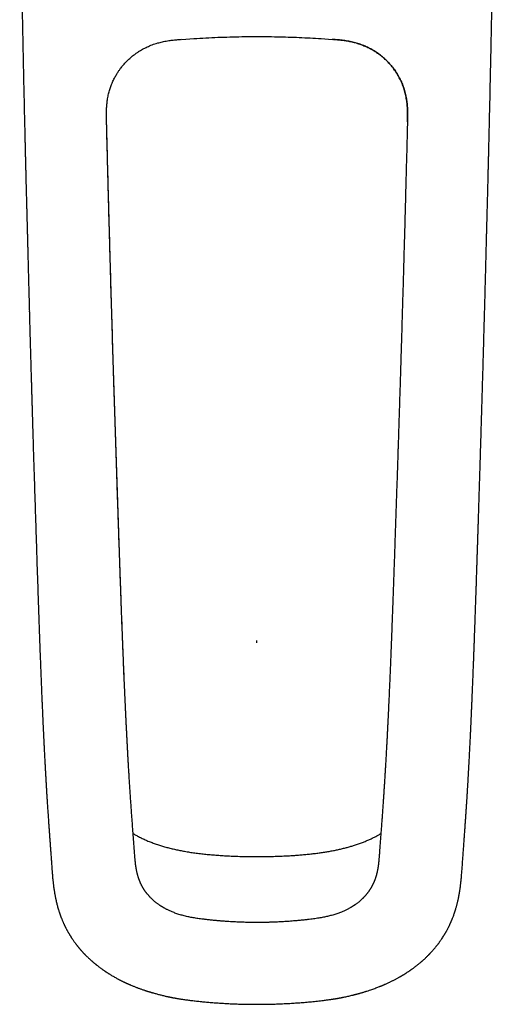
# Model space of a CAD drawing. Header units: millimetres. Extents: x 8 to 785, y 12 to 916.
# Tile 9 of 46: x 464 to 511, y 297 to 395. Entities that reach past the tile are written whole.
import ezdxf

# ---------------------------------------------------------------- set-up
doc = ezdxf.new("R2010")
doc.units = ezdxf.units.MM

msp = doc.modelspace()

# ---------------------------------------------------------------- linework, layer by layer
at = {"color": 7, "linetype": 'Continuous', "lineweight": 30}
for p, q in [((480.307, 392.794), (481.496, 392.875)), ((494.112, 392.869), (495.202, 392.794)), ((510.268, 365.906), (510.268, 365.906)), ((487.754, 333.117), (487.754, 333.343)), ((467.468, 310.841), (467.468, 310.84)), ((493.077, 305.787), (493.075, 305.787)), ((481.192, 297.76), (481.192, 297.76)), ((494.318, 297.76), (494.317, 297.76))]:
    msp.add_line(p, q, dxfattribs=at)
for points, knots in [([(464.286, 409.79), (464.287, 409.694), (464.293, 409.296), (464.304, 408.591), (464.318, 407.671), (464.332, 406.738), (464.349, 405.732), (464.366, 404.651), (464.386, 403.494), (464.406, 402.319), (464.427, 401.127), (464.449, 399.918), (464.471, 398.692), (464.494, 397.449), (464.519, 396.189), (464.543, 394.912), (464.569, 393.617), (464.596, 392.306), (464.623, 391.003), (464.65, 389.709), (464.678, 388.425), (464.707, 387.126), (464.736, 385.812), (464.757, 384.931), (464.767, 384.488)], [0, 0, 0, 0, 0.011292, 0.047184, 0.083554, 0.120402, 0.157728, 0.202787, 0.248524, 0.29494, 0.342033, 0.389804, 0.438254, 0.487383, 0.537191, 0.587678, 0.638845, 0.690692, 0.743218, 0.793366, 0.844118, 0.895474, 0.947435, 1, 1, 1, 1]), ([(510.742, 384.488), (510.751, 384.89), (510.77, 385.69), (510.797, 386.884), (510.823, 388.066), (510.848, 389.235), (510.873, 390.384), (510.897, 391.515), (510.92, 392.626), (510.942, 393.726), (510.965, 394.881), (510.988, 396.09), (511.012, 397.352), (511.036, 398.596), (511.058, 399.824), (511.08, 401.034), (511.101, 402.227), (511.121, 403.403), (511.141, 404.562), (511.16, 405.703), (511.178, 406.828), (511.195, 407.936), (511.21, 408.922), (511.219, 409.54), (511.223, 409.794)], [0, 0, 0, 0, 0.0477, 0.094903, 0.141609, 0.187818, 0.233529, 0.27794, 0.321871, 0.365323, 0.408296, 0.458828, 0.508681, 0.557855, 0.606351, 0.654167, 0.701306, 0.747767, 0.79355, 0.838655, 0.883082, 0.926832, 0.969905, 1, 1, 1, 1]), ([(472.879, 384.629), (472.876, 384.714), (472.872, 384.881), (472.868, 385.126), (472.866, 385.361), (472.868, 385.587), (472.873, 385.804), (472.883, 386.026), (472.898, 386.251), (472.919, 386.481), (472.946, 386.702), (472.98, 386.927), (473.022, 387.157), (473.072, 387.389), (473.129, 387.611), (473.19, 387.823), (473.255, 388.025), (473.33, 388.233), (473.414, 388.446), (473.508, 388.661), (473.604, 388.861), (473.7, 389.046), (473.796, 389.218), (473.888, 389.373), (473.977, 389.512), (474.06, 389.637), (474.141, 389.755), (474.226, 389.872), (474.321, 389.997), (474.429, 390.133), (474.551, 390.278), (474.686, 390.429), (474.834, 390.586), (474.997, 390.748), (475.171, 390.91), (475.357, 391.071), (475.554, 391.229), (475.765, 391.387), (475.993, 391.544), (476.22, 391.687), (476.445, 391.818), (476.666, 391.935), (476.898, 392.048), (477.141, 392.155), (477.395, 392.256), (477.661, 392.35), (477.919, 392.429), (478.166, 392.496), (478.401, 392.553), (478.644, 392.603), (478.897, 392.648), (479.139, 392.685), (479.371, 392.714), (479.591, 392.739), (479.819, 392.76), (480.057, 392.78), (480.219, 392.792), (480.301, 392.799)], [0, 0, 0, 0, 0.020482, 0.040016, 0.058717, 0.07669, 0.094025, 0.110777, 0.12983, 0.148202, 0.16595, 0.183113, 0.202825, 0.221799, 0.240075, 0.257675, 0.274609, 0.290886, 0.310665, 0.329406, 0.34712, 0.363815, 0.379495, 0.39416, 0.407054, 0.419041, 0.43013, 0.441446, 0.453716, 0.467772, 0.4829, 0.499099, 0.516367, 0.534699, 0.554092, 0.573347, 0.593541, 0.614673, 0.636741, 0.65974, 0.679093, 0.699057, 0.719637, 0.740851, 0.762719, 0.785267, 0.808535, 0.827318, 0.84661, 0.866447, 0.886896, 0.908038, 0.925192, 0.942878, 0.961179, 0.980186, 1, 1, 1, 1]), ([(481.518, 392.876), (481.907, 392.899), (482.694, 392.945), (483.878, 392.997), (485.07, 393.037), (486.263, 393.061), (487.456, 393.072), (488.616, 393.068), (489.743, 393.052), (490.836, 393.025), (491.929, 392.985), (493.014, 392.935), (493.734, 392.891), (494.09, 392.87)], [0, 0, 0, 0, 0.093057, 0.187881, 0.282703, 0.377523, 0.472343, 0.567162, 0.654081, 0.741, 0.827922, 0.914845, 1, 1, 1, 1]), ([(502.629, 384.629), (502.634, 384.825), (502.643, 385.206), (502.64, 385.766), (502.61, 386.305), (502.549, 386.827), (502.453, 387.335), (502.321, 387.83), (502.154, 388.311), (501.95, 388.777), (501.712, 389.227), (501.441, 389.657), (501.138, 390.067), (500.806, 390.453), (500.446, 390.814), (500.062, 391.147), (499.656, 391.451), (499.229, 391.725), (498.783, 391.967), (498.321, 392.175), (497.844, 392.351), (497.352, 392.494), (496.845, 392.606), (496.319, 392.69), (495.77, 392.751), (495.395, 392.779), (495.202, 392.794)], [0, 0, 0, 0, 0.0469404, 0.0913711, 0.1342027, 0.1759887, 0.2171322, 0.2579388, 0.2985728, 0.3391226, 0.3796775, 0.4202945, 0.4609588, 0.5016382, 0.5422953, 0.5829034, 0.6234586, 0.663957, 0.7043947, 0.7448162, 0.7853496, 0.826174, 0.867544, 0.9098618, 0.9537123, 1, 1, 1, 1]), ([(495.208, 392.798), (495.292, 392.792), (495.457, 392.78), (495.698, 392.76), (495.93, 392.737), (496.151, 392.713), (496.365, 392.685), (496.582, 392.653), (496.803, 392.614), (497.028, 392.57), (497.243, 392.521), (497.463, 392.465), (497.686, 392.4), (497.911, 392.328), (498.126, 392.251), (498.33, 392.17), (498.524, 392.087), (498.724, 391.994), (498.928, 391.891), (499.133, 391.778), (499.324, 391.665), (499.5, 391.553), (499.662, 391.443), (499.809, 391.339), (499.94, 391.24), (500.057, 391.147), (500.168, 391.056), (500.278, 390.962), (500.395, 390.857), (500.522, 390.738), (500.656, 390.605), (500.797, 390.458), (500.941, 390.297), (501.09, 390.121), (501.237, 389.934), (501.382, 389.736), (501.524, 389.527), (501.664, 389.302), (501.801, 389.062), (501.924, 388.823), (502.034, 388.587), (502.131, 388.357), (502.223, 388.115), (502.307, 387.863), (502.384, 387.599), (502.452, 387.324), (502.506, 387.058), (502.548, 386.804), (502.58, 386.563), (502.606, 386.314), (502.625, 386.056), (502.636, 385.809), (502.641, 385.573), (502.643, 385.349), (502.641, 385.117), (502.636, 384.876), (502.632, 384.713), (502.63, 384.629)], [0, 0, 0, 0, 0.020257, 0.039589, 0.058106, 0.075911, 0.093092, 0.109702, 0.128607, 0.146852, 0.164495, 0.181575, 0.201206, 0.220111, 0.238324, 0.255864, 0.272747, 0.288983, 0.308727, 0.327451, 0.345155, 0.361838, 0.377497, 0.39213, 0.404986, 0.416929, 0.427981, 0.43933, 0.451629, 0.465711, 0.480863, 0.497085, 0.514375, 0.532729, 0.552145, 0.57142, 0.591629, 0.612768, 0.634829, 0.657814, 0.677158, 0.69713, 0.717741, 0.739006, 0.76094, 0.783563, 0.806916, 0.825783, 0.845181, 0.865152, 0.88576, 0.907086, 0.924399, 0.942257, 0.960745, 0.979958, 1, 1, 1, 1]), ([(475.665, 312.138), (475.649, 312.339), (475.619, 312.737), (475.575, 313.328), (475.532, 313.909), (475.489, 314.479), (475.448, 315.034), (475.408, 315.576), (475.369, 316.106), (475.331, 316.627), (475.295, 317.146), (475.259, 317.661), (475.224, 318.173), (475.191, 318.678), (475.159, 319.176), (475.128, 319.666), (475.098, 320.149), (475.069, 320.623), (475.042, 321.089), (475.016, 321.545), (474.99, 321.993), (474.966, 322.43), (474.943, 322.858), (474.921, 323.275), (474.899, 323.696), (474.877, 324.117), (474.856, 324.54), (474.835, 324.949), (474.816, 325.344), (474.797, 325.737), (474.778, 326.125), (474.76, 326.509), (474.743, 326.876), (474.727, 327.227), (474.711, 327.569), (474.696, 327.906), (474.672, 328.435), (474.641, 329.155), (474.603, 330.031), (474.568, 330.867), (474.536, 331.663), (474.504, 332.452), (474.471, 333.283), (474.437, 334.154), (474.403, 335.064), (474.369, 335.964), (474.337, 336.853), (474.305, 337.737), (474.268, 338.778), (474.225, 339.985), (474.177, 341.361), (474.129, 342.751), (474.081, 344.155), (474.032, 345.572), (473.984, 347.004), (473.936, 348.424), (473.89, 349.829), (473.844, 351.208), (473.8, 352.579), (473.756, 353.939), (473.713, 355.287), (473.67, 356.625), (473.627, 357.995), (473.584, 359.399), (473.54, 360.84), (473.496, 362.278), (473.453, 363.717), (473.402, 365.427), (473.362, 366.777), (473.334, 367.765), (473.323, 368.12), (473.313, 368.482), (473.302, 368.857), (473.291, 369.249), (473.279, 369.658), (473.267, 370.084), (473.255, 370.529), (473.241, 370.991), (473.228, 371.467), (473.214, 371.958), (473.2, 372.462), (473.186, 372.984), (473.171, 373.526), (473.155, 374.089), (473.139, 374.672), (473.123, 375.273), (473.106, 375.892), (473.089, 376.524), (473.072, 377.169), (473.054, 377.828), (473.036, 378.503), (473.018, 379.201), (472.999, 379.92), (472.98, 380.662), (472.96, 381.421), (472.94, 382.198), (472.92, 382.993), (472.9, 383.805), (472.886, 384.352), (472.879, 384.629)], [0, 0, 0, 0, 0.00923, 0.018298, 0.027205, 0.035951, 0.044531, 0.052795, 0.060898, 0.06884, 0.076621, 0.084396, 0.092005, 0.099451, 0.106734, 0.113854, 0.120812, 0.127607, 0.134239, 0.140708, 0.147014, 0.153159, 0.159143, 0.164965, 0.170625, 0.176664, 0.182506, 0.188153, 0.193603, 0.198857, 0.204353, 0.209617, 0.214647, 0.219444, 0.224068, 0.228667, 0.233249, 0.245761, 0.258144, 0.26909, 0.279933, 0.290673, 0.301309, 0.313837, 0.326219, 0.338454, 0.350542, 0.362501, 0.374497, 0.393017, 0.411728, 0.430629, 0.449717, 0.468993, 0.488453, 0.5081, 0.526937, 0.545725, 0.564362, 0.582849, 0.601185, 0.61937, 0.637406, 0.657071, 0.676625, 0.696178, 0.715732, 0.735285, 0.765944, 0.770761, 0.775579, 0.780443, 0.785528, 0.790852, 0.796415, 0.802216, 0.808255, 0.814533, 0.821049, 0.827681, 0.834543, 0.841635, 0.848957, 0.856649, 0.864579, 0.872748, 0.881155, 0.8898, 0.898524, 0.907477, 0.91666, 0.926073, 0.935916, 0.945998, 0.956319, 0.96688, 0.977681, 0.988721, 1, 1, 1, 1]), ([(474.62, 329.647), (474.607, 329.94), (474.583, 330.531), (474.546, 331.42), (474.51, 332.312), (474.475, 333.205), (474.436, 334.224), (474.393, 335.367), (474.346, 336.637), (474.3, 337.906), (474.255, 339.176), (474.21, 340.445), (474.165, 341.715), (474.122, 342.985), (474.047, 345.161), (473.942, 348.244), (473.766, 353.604), (473.553, 360.333), (473.313, 368.431), (473.086, 376.529), (472.949, 381.929), (472.88, 384.629)], [0, 0, 0, 0, 0.016072, 0.032326, 0.048581, 0.064836, 0.081091, 0.10418, 0.12727, 0.15036, 0.17345, 0.19654, 0.219631, 0.242721, 0.265812, 0.338382, 0.410953, 0.558217, 0.70548, 0.852742, 1, 1, 1, 1]), ([(502.63, 384.629), (502.621, 384.268), (502.603, 383.55), (502.576, 382.48), (502.549, 381.426), (502.523, 380.386), (502.496, 379.361), (502.47, 378.37), (502.444, 377.411), (502.42, 376.486), (502.395, 375.573), (502.37, 374.674), (502.346, 373.787), (502.322, 372.914), (502.298, 372.054), (502.274, 371.208), (502.251, 370.374), (502.227, 369.558), (502.205, 368.76), (502.182, 367.98), (502.16, 367.212), (502.138, 366.453), (502.116, 365.702), (502.094, 364.959), (502.072, 364.23), (502.051, 363.514), (502.03, 362.815), (502.009, 362.133), (501.989, 361.468), (501.969, 360.816), (501.949, 360.172), (501.93, 359.537), (501.911, 358.911), (501.892, 358.298), (501.873, 357.698), (501.854, 357.111), (501.836, 356.538), (501.819, 355.978), (501.801, 355.432), (501.784, 354.899), (501.768, 354.38), (501.752, 353.874), (501.736, 353.383), (501.721, 352.909), (501.706, 352.45), (501.691, 352.004), (501.671, 351.371), (501.644, 350.551), (501.61, 349.543), (501.574, 348.432), (501.533, 347.222), (501.489, 345.914), (501.445, 344.623), (501.406, 343.495), (501.372, 342.527), (501.344, 341.716), (501.316, 340.912), (501.288, 340.116), (501.261, 339.334), (501.233, 338.569), (501.207, 337.826), (501.181, 337.099), (501.155, 336.389), (501.129, 335.696), (501.104, 335.019), (501.079, 334.359), (501.059, 333.815), (501.042, 333.382), (501.03, 333.052), (501.017, 332.718), (501.003, 332.375), (500.989, 332.022), (500.973, 331.627), (500.956, 331.19), (500.936, 330.709), (500.915, 330.212), (500.893, 329.699), (500.87, 329.171), (500.847, 328.627), (500.826, 328.161), (500.809, 327.778), (500.795, 327.481), (500.781, 327.179), (500.767, 326.87), (500.752, 326.551), (500.736, 326.225), (500.72, 325.894), (500.704, 325.558), (500.687, 325.211), (500.67, 324.852), (500.651, 324.481), (500.631, 324.098), (500.611, 323.702), (500.59, 323.294), (500.567, 322.877), (500.544, 322.449), (500.52, 322.011), (500.495, 321.563), (500.469, 321.122), (500.444, 320.688), (500.418, 320.262), (500.392, 319.829), (500.364, 319.39), (500.336, 318.945), (500.306, 318.493), (500.276, 318.036), (500.244, 317.573), (500.212, 317.104), (500.178, 316.63), (500.143, 316.15), (500.108, 315.663), (500.071, 315.169), (500.033, 314.649), (499.992, 314.103), (499.949, 313.529), (499.905, 312.944), (499.87, 312.479), (499.85, 312.209), (499.844, 312.137)], [0, 0, 0, 0, 0.014738, 0.029274, 0.04361, 0.057745, 0.071678, 0.08541, 0.098174, 0.110758, 0.123164, 0.135391, 0.147439, 0.159308, 0.170999, 0.18251, 0.193843, 0.204997, 0.215778, 0.226386, 0.236822, 0.247085, 0.257358, 0.267453, 0.277368, 0.287105, 0.296663, 0.305876, 0.314917, 0.323785, 0.33248, 0.341174, 0.349688, 0.358023, 0.366178, 0.374153, 0.381948, 0.389564, 0.396984, 0.404226, 0.411289, 0.418173, 0.424878, 0.43129, 0.437529, 0.443596, 0.449492, 0.463327, 0.477038, 0.490624, 0.508627, 0.526408, 0.543969, 0.561309, 0.572426, 0.58345, 0.594379, 0.605215, 0.615946, 0.626283, 0.636393, 0.646275, 0.655931, 0.665359, 0.674561, 0.683537, 0.692286, 0.696778, 0.701217, 0.705748, 0.71042, 0.715233, 0.720188, 0.726527, 0.733083, 0.739856, 0.746847, 0.754055, 0.76148, 0.769123, 0.773131, 0.777195, 0.781318, 0.785519, 0.789892, 0.794446, 0.798905, 0.803524, 0.808305, 0.813245, 0.818347, 0.823674, 0.829167, 0.834823, 0.840644, 0.846629, 0.852777, 0.85909, 0.865567, 0.871525, 0.877616, 0.88384, 0.890197, 0.896688, 0.903312, 0.910069, 0.91696, 0.923987, 0.931151, 0.938452, 0.945891, 0.953468, 0.961181, 0.969823, 0.978628, 0.987593, 0.996717, 1, 1, 1, 1]), ([(464.767, 384.488), (464.771, 384.329), (464.778, 384.014), (464.789, 383.549), (464.8, 383.096), (464.81, 382.656), (464.82, 382.231), (464.83, 381.82), (464.839, 381.425), (464.848, 381.042), (464.858, 380.648), (464.868, 380.246), (464.878, 379.838), (464.887, 379.446), (464.896, 379.072), (464.905, 378.715), (464.914, 378.376), (464.922, 378.054), (464.93, 377.749), (464.937, 377.461), (464.944, 377.19), (464.951, 376.937), (464.957, 376.716), (464.962, 376.523), (464.967, 376.35), (464.972, 376.173), (464.977, 375.989), (464.982, 375.798), (464.988, 375.573), (464.995, 375.31), (465.003, 375.009), (465.012, 374.694), (465.021, 374.366), (465.03, 374.023), (465.039, 373.667), (465.049, 373.284), (465.059, 372.873), (465.071, 372.433), (465.082, 371.977), (465.095, 371.504), (465.107, 371.014), (465.12, 370.508), (465.134, 369.984), (465.147, 369.444), (465.162, 368.888), (465.177, 368.318), (465.192, 367.735), (465.208, 367.14), (465.224, 366.528), (465.235, 366.115), (465.24, 365.906)], [0, 0, 0, 0, 0.02571, 0.05074, 0.075091, 0.098763, 0.121756, 0.143678, 0.164945, 0.185557, 0.205515, 0.228422, 0.250401, 0.271454, 0.291581, 0.310782, 0.329058, 0.34641, 0.362838, 0.378342, 0.392925, 0.406587, 0.41933, 0.428699, 0.43788, 0.447434, 0.457368, 0.467681, 0.478375, 0.493855, 0.510071, 0.527024, 0.544714, 0.563142, 0.58231, 0.602217, 0.62497, 0.64862, 0.673166, 0.69861, 0.724951, 0.752192, 0.78033, 0.809368, 0.839305, 0.870142, 0.901304, 0.933334, 0.966233, 1, 1, 1, 1]), ([(510.269, 365.906), (510.274, 366.101), (510.284, 366.487), (510.299, 367.058), (510.314, 367.615), (510.328, 368.158), (510.342, 368.688), (510.355, 369.203), (510.369, 369.721), (510.382, 370.24), (510.395, 370.759), (510.408, 371.261), (510.42, 371.746), (510.432, 372.215), (510.444, 372.667), (510.455, 373.102), (510.466, 373.52), (510.476, 373.921), (510.487, 374.304), (510.496, 374.668), (510.505, 375.013), (510.514, 375.342), (510.522, 375.628), (510.529, 375.874), (510.534, 376.082), (510.54, 376.282), (510.545, 376.474), (510.551, 376.663), (510.556, 376.857), (510.561, 377.061), (510.567, 377.278), (510.573, 377.522), (510.58, 377.796), (510.588, 378.102), (510.596, 378.425), (510.605, 378.765), (510.614, 379.123), (510.623, 379.498), (510.632, 379.89), (510.642, 380.3), (510.653, 380.727), (510.663, 381.171), (510.675, 381.633), (510.686, 382.103), (510.697, 382.579), (510.708, 383.063), (510.72, 383.561), (510.731, 384.038), (510.739, 384.349), (510.742, 384.488)], [0, 0, 0, 0, 0.031469, 0.062191, 0.092163, 0.121388, 0.149865, 0.177593, 0.204575, 0.233391, 0.261303, 0.288312, 0.314417, 0.33962, 0.36392, 0.387319, 0.409816, 0.431413, 0.452109, 0.471562, 0.490148, 0.507869, 0.524727, 0.53642, 0.54766, 0.558447, 0.568782, 0.578808, 0.589176, 0.600195, 0.611868, 0.624193, 0.63972, 0.656176, 0.67356, 0.691874, 0.711119, 0.731296, 0.752403, 0.774443, 0.797415, 0.82132, 0.846158, 0.871929, 0.897082, 0.923065, 0.949879, 0.977522, 1, 1, 1, 1]), ([(465.236, 365.907), (465.242, 365.694), (465.254, 365.273), (465.271, 364.648), (465.288, 364.037), (465.305, 363.439), (465.321, 362.855), (465.337, 362.285), (465.353, 361.729), (465.369, 361.179), (465.385, 360.634), (465.4, 360.096), (465.415, 359.573), (465.43, 359.065), (465.444, 358.572), (465.458, 358.095), (465.472, 357.632), (465.485, 357.185), (465.498, 356.753), (465.51, 356.336), (465.522, 355.934), (465.533, 355.555), (465.544, 355.196), (465.554, 354.859), (465.564, 354.536), (465.573, 354.225), (465.582, 353.923), (465.591, 353.628), (465.6, 353.336), (465.609, 353.048), (465.617, 352.76), (465.626, 352.471), (465.646, 351.819), (465.676, 350.85), (465.716, 349.557), (465.754, 348.338), (465.792, 347.146), (465.828, 345.985), (465.866, 344.821), (465.903, 343.659), (465.941, 342.503), (465.978, 341.355), (466.016, 340.213), (466.054, 339.065), (466.09, 337.983), (466.125, 336.964), (466.158, 336.01), (466.192, 335.046), (466.222, 334.196), (466.249, 333.461), (466.271, 332.844), (466.294, 332.229), (466.317, 331.624), (466.339, 331.032), (466.362, 330.456), (466.384, 329.894), (466.406, 329.347), (466.427, 328.814), (466.445, 328.382), (466.459, 328.045), (466.469, 327.8), (466.479, 327.559), (466.49, 327.321), (466.5, 327.087), (466.51, 326.855), (466.52, 326.621), (466.531, 326.372), (466.542, 326.106), (466.555, 325.821), (466.568, 325.524), (466.583, 325.215), (466.597, 324.894), (466.613, 324.568), (466.628, 324.236), (466.644, 323.901), (466.661, 323.554), (466.678, 323.197), (466.694, 322.878), (466.708, 322.598), (466.72, 322.359), (466.733, 322.116), (466.746, 321.869), (466.759, 321.623), (466.771, 321.384), (466.784, 321.157), (466.795, 320.939), (466.807, 320.731), (466.818, 320.534), (466.828, 320.351), (466.837, 320.182), (466.846, 320.026), (466.854, 319.896), (466.86, 319.789), (466.865, 319.702), (466.869, 319.623), (466.874, 319.55), (466.877, 319.487), (466.88, 319.433), (466.883, 319.391), (466.885, 319.36), (466.886, 319.333), (466.888, 319.304), (466.891, 319.261), (466.894, 319.201), (466.899, 319.123), (466.904, 319.03), (466.911, 318.919), (466.918, 318.793), (466.927, 318.651), (466.937, 318.492), (466.947, 318.318), (466.959, 318.128), (466.972, 317.93), (466.984, 317.726), (466.998, 317.516), (467.012, 317.294), (467.027, 317.06), (467.043, 316.815), (467.06, 316.558), (467.079, 316.28), (467.099, 315.981), (467.121, 315.661), (467.144, 315.328), (467.169, 314.983), (467.194, 314.625), (467.22, 314.255), (467.248, 313.873), (467.276, 313.478), (467.306, 313.069), (467.336, 312.648), (467.368, 312.215), (467.4, 311.77), (467.433, 311.31), (467.456, 310.999), (467.468, 310.841)], [0, 0, 0, 0, 0.011371, 0.022496, 0.033376, 0.04401, 0.054399, 0.064542, 0.074439, 0.084091, 0.093938, 0.103516, 0.112825, 0.121863, 0.130632, 0.139131, 0.147361, 0.15532, 0.16301, 0.17043, 0.177581, 0.184462, 0.190704, 0.196705, 0.202467, 0.20799, 0.213272, 0.218613, 0.223737, 0.228852, 0.233982, 0.239125, 0.244282, 0.268779, 0.29091, 0.313291, 0.333855, 0.354574, 0.375288, 0.395985, 0.416668, 0.436979, 0.457297, 0.477664, 0.498244, 0.515084, 0.532078, 0.549225, 0.566527, 0.577478, 0.58849, 0.599516, 0.610318, 0.620863, 0.63115, 0.641178, 0.650947, 0.660456, 0.669706, 0.674153, 0.678537, 0.682858, 0.687117, 0.691313, 0.695446, 0.6996, 0.703939, 0.708837, 0.713956, 0.719297, 0.724859, 0.730643, 0.736651, 0.742521, 0.748591, 0.754862, 0.761336, 0.768012, 0.772289, 0.776645, 0.781082, 0.785599, 0.790176, 0.794589, 0.798775, 0.802734, 0.806636, 0.810288, 0.813688, 0.816835, 0.81973, 0.822372, 0.824126, 0.825747, 0.827236, 0.828593, 0.829809, 0.830827, 0.831596, 0.832179, 0.832586, 0.833104, 0.833861, 0.835013, 0.836475, 0.838246, 0.840327, 0.842718, 0.845418, 0.848427, 0.851746, 0.855373, 0.859312, 0.863104, 0.867145, 0.871434, 0.87597, 0.880749, 0.885769, 0.891028, 0.897086, 0.903424, 0.910038, 0.916924, 0.924077, 0.93149, 0.939162, 0.947085, 0.955278, 0.96377, 0.9724, 0.981314, 0.990514, 1, 1, 1, 1]), ([(508.041, 310.841), (508.054, 311.022), (508.081, 311.38), (508.119, 311.91), (508.157, 312.427), (508.193, 312.931), (508.229, 313.423), (508.263, 313.893), (508.295, 314.346), (508.326, 314.781), (508.356, 315.209), (508.386, 315.629), (508.414, 316.041), (508.441, 316.446), (508.468, 316.842), (508.493, 317.23), (508.517, 317.609), (508.54, 317.976), (508.562, 318.331), (508.583, 318.673), (508.603, 319.006), (508.623, 319.33), (508.641, 319.645), (508.659, 319.954), (508.676, 320.256), (508.693, 320.556), (508.714, 320.95), (508.741, 321.436), (508.77, 321.992), (508.797, 322.523), (508.822, 323.027), (508.847, 323.526), (508.866, 323.93), (508.881, 324.241), (508.891, 324.458), (508.901, 324.666), (508.91, 324.863), (508.919, 325.049), (508.927, 325.224), (508.934, 325.387), (508.941, 325.534), (508.947, 325.666), (508.952, 325.784), (508.957, 325.898), (508.963, 326.013), (508.968, 326.133), (508.973, 326.26), (508.98, 326.418), (508.989, 326.611), (508.999, 326.84), (509.009, 327.081), (509.02, 327.334), (509.031, 327.598), (509.043, 327.875), (509.055, 328.161), (509.07, 328.516), (509.087, 328.94), (509.107, 329.437), (509.127, 329.948), (509.148, 330.473), (509.166, 330.948), (509.183, 331.37), (509.197, 331.737), (509.211, 332.11), (509.225, 332.489), (509.239, 332.871), (509.253, 333.252), (509.266, 333.626), (509.28, 333.989), (509.292, 334.338), (509.304, 334.675), (509.316, 334.998), (509.326, 335.303), (509.336, 335.59), (509.346, 335.859), (509.355, 336.116), (509.363, 336.362), (509.371, 336.596), (509.379, 336.818), (509.386, 337.029), (509.393, 337.229), (509.399, 337.417), (509.405, 337.581), (509.41, 337.727), (509.414, 337.86), (509.419, 338), (509.424, 338.151), (509.429, 338.318), (509.435, 338.499), (509.442, 338.697), (509.449, 338.907), (509.456, 339.13), (509.464, 339.366), (509.473, 339.63), (509.482, 339.925), (509.493, 340.252), (509.504, 340.596), (509.516, 340.944), (509.527, 341.295), (509.538, 341.647), (509.55, 342.013), (509.562, 342.394), (509.575, 342.788), (509.588, 343.196), (509.602, 343.618), (509.616, 344.047), (509.63, 344.482), (509.644, 344.923), (509.658, 345.377), (509.673, 345.843), (509.688, 346.322), (509.703, 346.805), (509.719, 347.29), (509.734, 347.777), (509.749, 348.275), (509.765, 348.785), (509.782, 349.327), (509.8, 349.902), (509.819, 350.511), (509.838, 351.134), (509.857, 351.771), (509.877, 352.422), (509.897, 353.087), (509.918, 353.767), (509.939, 354.461), (509.96, 355.168), (509.981, 355.89), (510.003, 356.626), (510.025, 357.376), (510.047, 358.14), (510.07, 358.919), (510.093, 359.711), (510.117, 360.531), (510.141, 361.378), (510.166, 362.254), (510.191, 363.145), (510.216, 364.052), (510.242, 364.974), (510.259, 365.594), (510.268, 365.906)], [0, 0, 0, 0, 0.0108783, 0.0214992, 0.0318633, 0.0419713, 0.0518158, 0.0614342, 0.0703268, 0.0790428, 0.0875805, 0.0959306, 0.1040891, 0.1120484, 0.1198001, 0.1273402, 0.1346576, 0.1417458, 0.1484818, 0.1549967, 0.1612906, 0.1673626, 0.1733178, 0.1790461, 0.1846591, 0.1902334, 0.1957681, 0.2065195, 0.2171061, 0.2264185, 0.2356002, 0.2446522, 0.2535751, 0.2575799, 0.2615333, 0.265299, 0.2688574, 0.2722088, 0.2753535, 0.2782917, 0.2810238, 0.2833015, 0.2854133, 0.2873942, 0.2894488, 0.29161, 0.293878, 0.2962524, 0.3001493, 0.3042574, 0.3085765, 0.3131062, 0.3178465, 0.3227971, 0.3279443, 0.333204, 0.3418231, 0.3506924, 0.3598117, 0.3691805, 0.3787986, 0.3852308, 0.3917695, 0.3984144, 0.4051654, 0.4120221, 0.418838, 0.42553, 0.4319885, 0.4382135, 0.4442051, 0.4499634, 0.4554884, 0.4604842, 0.465273, 0.4698551, 0.4742308, 0.4784003, 0.4823638, 0.4861214, 0.4896735, 0.4930201, 0.4961615, 0.498486, 0.5007866, 0.5032815, 0.5059778, 0.5088754, 0.5121684, 0.5156876, 0.5194328, 0.523404, 0.5276011, 0.5320241, 0.5375269, 0.5433434, 0.5494738, 0.5559174, 0.5619352, 0.5682023, 0.5747188, 0.5814843, 0.5884989, 0.5957644, 0.6032818, 0.6110512, 0.6186683, 0.6265132, 0.6345864, 0.6428879, 0.6514179, 0.6601768, 0.6686449, 0.6773153, 0.6861859, 0.6952567, 0.7045281, 0.7151128, 0.7259479, 0.737034, 0.7483717, 0.7599614, 0.7718029, 0.7838959, 0.7962402, 0.8088355, 0.8216816, 0.8347781, 0.8481254, 0.8617243, 0.8755747, 0.8896765, 0.9040297, 0.919336, 0.9349179, 0.9507754, 0.9669084, 0.9833166, 1, 1, 1, 1]), ([(475.506, 314.253), (475.595, 314.201), (475.799, 314.082), (476.128, 313.908), (476.496, 313.729), (476.878, 313.558), (477.276, 313.395), (477.689, 313.242), (478.105, 313.103), (478.521, 312.977), (478.937, 312.862), (479.365, 312.756), (479.803, 312.657), (480.253, 312.566), (480.727, 312.479), (481.227, 312.398), (481.752, 312.323), (482.29, 312.257), (482.839, 312.199), (483.4, 312.148), (483.972, 312.105), (484.575, 312.067), (485.21, 312.035), (485.878, 312.009), (486.559, 311.989), (487.186, 311.979), (487.586, 311.978), (487.754, 311.978)], [0, 0, 0, 0, 0.024634, 0.056214, 0.088645, 0.121926, 0.156049, 0.191002, 0.226787, 0.260332, 0.294593, 0.329572, 0.365267, 0.401668, 0.438773, 0.48006, 0.522195, 0.565181, 0.609013, 0.653694, 0.699227, 0.745615, 0.797628, 0.850669, 0.904741, 0.959844, 1, 1, 1, 1]), ([(487.754, 311.977), (487.957, 311.978), (488.359, 311.979), (488.955, 311.99), (489.541, 312.006), (490.114, 312.027), (490.676, 312.054), (491.216, 312.084), (491.734, 312.119), (492.232, 312.159), (492.718, 312.204), (493.194, 312.254), (493.659, 312.311), (494.113, 312.373), (494.556, 312.442), (494.988, 312.516), (495.408, 312.596), (495.815, 312.681), (496.208, 312.771), (496.587, 312.867), (496.954, 312.968), (497.327, 313.079), (497.705, 313.203), (498.086, 313.34), (498.45, 313.483), (498.798, 313.631), (499.128, 313.784), (499.44, 313.939), (499.73, 314.094), (499.915, 314.201), (500.003, 314.252)], [0, 0, 0, 0, 0.048278, 0.095646, 0.142105, 0.187657, 0.232302, 0.276039, 0.316444, 0.356039, 0.394828, 0.432813, 0.469994, 0.506371, 0.541942, 0.57671, 0.610679, 0.643851, 0.675652, 0.706674, 0.736915, 0.766376, 0.799497, 0.831589, 0.862658, 0.892695, 0.921694, 0.949159, 0.975619, 1, 1, 1, 1]), ([(482.433, 305.787), (482.345, 305.798), (482.172, 305.82), (481.92, 305.855), (481.679, 305.891), (481.449, 305.93), (481.229, 305.97), (481.007, 306.014), (480.784, 306.063), (480.561, 306.116), (480.349, 306.173), (480.141, 306.233), (479.937, 306.297), (479.738, 306.365), (479.553, 306.433), (479.382, 306.501), (479.223, 306.569), (479.076, 306.635), (478.94, 306.699), (478.821, 306.759), (478.717, 306.813), (478.627, 306.862), (478.544, 306.908), (478.468, 306.952), (478.399, 306.994), (478.344, 307.027), (478.303, 307.053), (478.271, 307.073), (478.237, 307.095), (478.194, 307.123), (478.137, 307.161), (478.067, 307.208), (477.982, 307.268), (477.889, 307.336), (477.793, 307.41), (477.703, 307.481), (477.62, 307.55), (477.543, 307.616), (477.46, 307.69), (477.372, 307.772), (477.279, 307.863), (477.204, 307.939), (477.143, 308.003), (477.093, 308.058), (477.039, 308.118), (476.982, 308.184), (476.933, 308.243), (476.894, 308.291), (476.868, 308.324), (476.848, 308.35), (476.83, 308.373), (476.811, 308.398), (476.787, 308.43), (476.757, 308.469), (476.724, 308.515), (476.69, 308.564), (476.656, 308.613), (476.623, 308.663), (476.588, 308.715), (476.554, 308.769), (476.519, 308.825), (476.489, 308.876), (476.462, 308.921), (476.437, 308.966), (476.405, 309.023), (476.367, 309.094), (476.325, 309.176), (476.285, 309.256), (476.25, 309.331), (476.22, 309.397), (476.195, 309.455), (476.175, 309.504), (476.156, 309.548), (476.138, 309.594), (476.117, 309.647), (476.09, 309.719), (476.06, 309.804), (476.028, 309.897), (476.001, 309.984), (475.979, 310.057), (475.961, 310.119), (475.945, 310.176), (475.929, 310.238), (475.911, 310.309), (475.892, 310.386), (475.874, 310.467), (475.856, 310.551), (475.839, 310.636), (475.823, 310.722), (475.808, 310.806), (475.796, 310.883), (475.786, 310.948), (475.777, 311.002), (475.771, 311.05), (475.765, 311.093), (475.759, 311.135), (475.753, 311.179), (475.747, 311.234), (475.739, 311.299), (475.731, 311.373), (475.722, 311.456), (475.713, 311.551), (475.703, 311.657), (475.693, 311.776), (475.682, 311.908), (475.673, 312.03), (475.667, 312.108), (475.665, 312.138)], [0, 0, 0, 0, 0.02364, 0.046279, 0.067973, 0.088775, 0.108731, 0.127888, 0.149495, 0.170109, 0.189779, 0.208529, 0.228744, 0.247824, 0.265793, 0.282671, 0.298478, 0.313283, 0.327164, 0.340128, 0.35027, 0.359779, 0.368659, 0.376913, 0.384543, 0.3913, 0.395106, 0.398393, 0.40185, 0.406673, 0.413209, 0.421259, 0.430817, 0.442984, 0.454688, 0.465763, 0.476211, 0.486035, 0.49524, 0.508602, 0.521361, 0.533632, 0.540296, 0.547638, 0.555708, 0.564506, 0.573737, 0.578882, 0.583086, 0.586349, 0.588812, 0.59188, 0.595915, 0.600919, 0.606858, 0.613028, 0.619141, 0.625197, 0.631197, 0.638195, 0.6451, 0.651278, 0.656394, 0.66145, 0.667187, 0.676358, 0.686429, 0.695726, 0.704247, 0.711979, 0.71828, 0.723804, 0.728546, 0.733148, 0.73909, 0.746437, 0.757092, 0.76732, 0.777017, 0.785512, 0.79126, 0.797164, 0.803865, 0.811369, 0.819794, 0.828463, 0.837267, 0.846213, 0.855304, 0.864463, 0.872647, 0.879397, 0.884873, 0.889446, 0.894197, 0.898102, 0.902404, 0.907966, 0.91488, 0.922212, 0.93066, 0.940251, 0.951021, 0.963019, 0.9763, 0.990935, 1, 1, 1, 1]), ([(499.844, 312.137), (499.841, 312.088), (499.834, 311.993), (499.823, 311.858), (499.813, 311.735), (499.803, 311.623), (499.794, 311.523), (499.785, 311.434), (499.777, 311.356), (499.769, 311.287), (499.762, 311.228), (499.756, 311.178), (499.75, 311.139), (499.746, 311.106), (499.742, 311.075), (499.736, 311.034), (499.728, 310.979), (499.717, 310.909), (499.704, 310.827), (499.689, 310.737), (499.671, 310.641), (499.652, 310.548), (499.634, 310.462), (499.615, 310.38), (499.596, 310.302), (499.577, 310.228), (499.56, 310.16), (499.543, 310.101), (499.526, 310.042), (499.507, 309.979), (499.484, 309.907), (499.458, 309.829), (499.429, 309.746), (499.401, 309.671), (499.376, 309.607), (499.357, 309.559), (499.34, 309.518), (499.325, 309.48), (499.308, 309.441), (499.29, 309.399), (499.269, 309.354), (499.246, 309.304), (499.22, 309.248), (499.188, 309.184), (499.158, 309.125), (499.131, 309.073), (499.11, 309.034), (499.091, 309), (499.077, 308.974), (499.062, 308.947), (499.043, 308.915), (499.019, 308.874), (498.991, 308.828), (498.96, 308.777), (498.926, 308.723), (498.891, 308.67), (498.857, 308.618), (498.822, 308.567), (498.785, 308.515), (498.748, 308.465), (498.714, 308.419), (498.687, 308.383), (498.665, 308.355), (498.649, 308.334), (498.632, 308.312), (498.61, 308.285), (498.582, 308.251), (498.54, 308.2), (498.488, 308.139), (498.43, 308.073), (498.378, 308.017), (498.332, 307.967), (498.289, 307.922), (498.24, 307.873), (498.185, 307.818), (498.121, 307.757), (498.058, 307.699), (497.991, 307.638), (497.921, 307.577), (497.848, 307.515), (497.769, 307.451), (497.682, 307.383), (497.585, 307.311), (497.499, 307.248), (497.427, 307.198), (497.377, 307.164), (497.337, 307.137), (497.304, 307.116), (497.276, 307.098), (497.246, 307.078), (497.211, 307.056), (497.168, 307.029), (497.12, 307), (497.068, 306.968), (496.996, 306.926), (496.904, 306.874), (496.789, 306.811), (496.667, 306.748), (496.537, 306.684), (496.4, 306.619), (496.253, 306.554), (496.096, 306.488), (495.927, 306.422), (495.746, 306.356), (495.552, 306.291), (495.345, 306.226), (495.139, 306.167), (494.937, 306.114), (494.739, 306.066), (494.532, 306.02), (494.314, 305.976), (494.087, 305.934), (493.85, 305.895), (493.603, 305.857), (493.344, 305.821), (493.167, 305.799), (493.076, 305.787)], [0, 0, 0, 0, 0.0149994, 0.0286841, 0.0411262, 0.0523854, 0.0625107, 0.0715416, 0.0795097, 0.0864388, 0.0926023, 0.0976609, 0.1016274, 0.1047189, 0.1078646, 0.1111748, 0.117497, 0.124761, 0.1332193, 0.1428522, 0.1532011, 0.163446, 0.1721342, 0.1807402, 0.1892668, 0.1973004, 0.2044947, 0.2108596, 0.2165664, 0.2235457, 0.2315545, 0.2402774, 0.2493328, 0.2587151, 0.2652673, 0.2706688, 0.2749284, 0.2789268, 0.283352, 0.2882025, 0.2931643, 0.2987484, 0.3052198, 0.3125759, 0.3208136, 0.325811, 0.3306259, 0.3345932, 0.3377089, 0.3399739, 0.343995, 0.3490764, 0.3545099, 0.3607103, 0.3672704, 0.3741318, 0.3801901, 0.3864657, 0.3929586, 0.3995717, 0.4054148, 0.4102736, 0.4134006, 0.41592, 0.4183563, 0.421807, 0.4263067, 0.4318315, 0.4416602, 0.4503824, 0.4579977, 0.464508, 0.470535, 0.4765607, 0.4849251, 0.4935099, 0.5028641, 0.5119952, 0.5207525, 0.5295496, 0.5391111, 0.5497474, 0.5612212, 0.5735369, 0.5804001, 0.5861486, 0.5907793, 0.59429, 0.597286, 0.6004077, 0.6043445, 0.609098, 0.6145806, 0.6203382, 0.6263077, 0.6378047, 0.6500209, 0.6629616, 0.676238, 0.6902092, 0.7048836, 0.7204711, 0.7371458, 0.7545992, 0.7731398, 0.79279, 0.8135749, 0.8310381, 0.849263, 0.868284, 0.8881436, 0.9088885, 0.9301742, 0.9524159, 0.9756707, 1, 1, 1, 1]), ([(467.468, 310.841), (467.471, 310.802), (467.476, 310.728), (467.484, 310.624), (467.49, 310.535), (467.496, 310.46), (467.501, 310.399), (467.504, 310.353), (467.507, 310.32), (467.508, 310.301), (467.509, 310.288), (467.51, 310.277), (467.511, 310.262), (467.513, 310.246), (467.515, 310.217), (467.519, 310.172), (467.524, 310.109), (467.53, 310.034), (467.538, 309.946), (467.549, 309.823), (467.563, 309.673), (467.581, 309.506), (467.598, 309.353), (467.614, 309.216), (467.628, 309.102), (467.64, 309.01), (467.651, 308.933), (467.662, 308.854), (467.674, 308.768), (467.688, 308.675), (467.704, 308.575), (467.72, 308.476), (467.736, 308.379), (467.752, 308.285), (467.77, 308.187), (467.788, 308.087), (467.807, 307.99), (467.824, 307.903), (467.839, 307.831), (467.852, 307.772), (467.862, 307.727), (467.87, 307.689), (467.876, 307.659), (467.882, 307.635), (467.887, 307.612), (467.894, 307.581), (467.904, 307.538), (467.916, 307.485), (467.93, 307.427), (467.955, 307.327), (467.99, 307.188), (468.038, 307.008), (468.081, 306.859), (468.116, 306.741), (468.142, 306.655), (468.17, 306.568), (468.197, 306.483), (468.223, 306.407), (468.244, 306.345), (468.258, 306.303), (468.268, 306.276), (468.274, 306.259), (468.281, 306.237), (468.292, 306.209), (468.304, 306.172), (468.322, 306.125), (468.343, 306.068), (468.367, 306.004), (468.391, 305.94), (468.426, 305.851), (468.469, 305.743), (468.521, 305.619), (468.569, 305.508), (468.612, 305.41), (468.651, 305.325), (468.684, 305.254), (468.71, 305.2), (468.73, 305.157), (468.749, 305.119), (468.772, 305.072), (468.8, 305.015), (468.831, 304.952), (468.865, 304.886), (468.902, 304.816), (468.941, 304.743), (468.981, 304.668), (469.023, 304.592), (469.066, 304.516), (469.109, 304.441), (469.153, 304.366), (469.197, 304.292), (469.24, 304.222), (469.277, 304.161), (469.308, 304.113), (469.331, 304.076), (469.351, 304.044), (469.371, 304.013), (469.394, 303.977), (469.422, 303.934), (469.456, 303.883), (469.531, 303.771), (469.646, 303.605), (469.768, 303.439), (469.855, 303.324), (469.903, 303.262), (469.946, 303.206), (469.984, 303.158), (470.015, 303.12), (470.038, 303.091), (470.055, 303.069), (470.072, 303.049), (470.092, 303.024), (470.12, 302.99), (470.156, 302.947), (470.198, 302.897), (470.24, 302.847), (470.282, 302.799), (470.32, 302.754), (470.36, 302.709), (470.401, 302.663), (470.447, 302.612), (470.495, 302.559), (470.548, 302.501), (470.606, 302.44), (470.663, 302.379), (470.717, 302.323), (470.774, 302.265), (470.835, 302.203), (470.905, 302.134), (470.978, 302.062), (471.059, 301.984), (471.148, 301.9), (471.246, 301.81), (471.351, 301.715), (471.445, 301.632), (471.525, 301.563), (471.584, 301.513), (471.638, 301.468), (471.682, 301.431), (471.718, 301.401), (471.752, 301.373), (471.791, 301.342), (471.84, 301.302), (471.899, 301.254), (471.966, 301.202), (472.105, 301.094), (472.25, 300.985), (472.399, 300.877), (472.477, 300.821), (472.552, 300.769), (472.623, 300.72), (472.689, 300.674), (472.749, 300.634), (472.801, 300.599), (472.854, 300.564), (472.914, 300.525), (472.987, 300.478), (473.067, 300.427), (473.154, 300.372), (473.258, 300.308), (473.379, 300.234), (473.52, 300.151), (473.669, 300.065), (473.821, 299.98), (473.988, 299.889), (474.167, 299.795), (474.358, 299.697), (474.509, 299.623), (474.619, 299.57), (474.685, 299.538), (474.744, 299.511), (474.793, 299.488), (474.834, 299.469), (474.871, 299.452), (474.908, 299.435), (474.951, 299.416), (475.002, 299.393), (475.062, 299.366), (475.131, 299.336), (475.208, 299.302), (475.31, 299.258), (475.432, 299.207), (475.57, 299.151), (475.702, 299.098), (475.827, 299.049), (475.948, 299.003), (476.068, 298.958), (476.194, 298.912), (476.329, 298.864), (476.474, 298.814), (476.599, 298.771), (476.7, 298.738), (476.771, 298.715), (476.835, 298.694), (476.89, 298.677), (476.934, 298.663), (476.967, 298.653), (476.992, 298.645), (477.011, 298.639), (477.03, 298.633), (477.052, 298.626), (477.081, 298.618), (477.123, 298.605), (477.178, 298.588), (477.249, 298.567), (477.331, 298.543), (477.499, 298.494), (477.75, 298.424), (478.028, 298.35), (478.253, 298.293), (478.422, 298.251), (478.587, 298.212), (478.743, 298.176), (478.872, 298.147), (478.977, 298.124), (479.06, 298.106), (479.137, 298.09), (479.205, 298.076), (479.26, 298.065), (479.298, 298.057), (479.325, 298.052), (479.349, 298.047), (479.381, 298.041), (479.423, 298.033), (479.474, 298.023), (479.539, 298.011), (479.619, 297.996), (479.715, 297.978), (479.824, 297.959), (479.947, 297.938), (480.085, 297.915), (480.236, 297.891), (480.401, 297.866), (480.58, 297.84), (480.772, 297.814), (480.978, 297.787), (481.12, 297.769), (481.193, 297.76)], [0, 0, 0, 0, 0.005928, 0.01114, 0.015635, 0.019414, 0.022475, 0.02482, 0.026448, 0.027312, 0.027774, 0.028345, 0.029052, 0.029893, 0.030869, 0.033415, 0.036579, 0.040362, 0.044762, 0.049778, 0.058938, 0.06737, 0.075079, 0.082069, 0.08834, 0.092381, 0.096139, 0.100162, 0.104552, 0.10931, 0.114435, 0.119929, 0.124504, 0.129307, 0.134336, 0.139594, 0.144677, 0.149161, 0.153044, 0.155815, 0.158171, 0.160112, 0.161638, 0.162748, 0.16375, 0.165306, 0.167486, 0.170293, 0.17339, 0.176477, 0.185601, 0.194671, 0.204244, 0.208557, 0.212995, 0.217559, 0.222192, 0.226221, 0.22945, 0.23188, 0.232816, 0.2336, 0.234688, 0.236178, 0.238069, 0.240363, 0.243582, 0.247088, 0.250477, 0.253746, 0.261069, 0.267702, 0.273644, 0.278895, 0.283453, 0.28732, 0.290494, 0.292276, 0.294233, 0.296818, 0.300009, 0.303489, 0.307157, 0.311014, 0.315058, 0.31928, 0.323536, 0.32778, 0.332013, 0.336233, 0.340442, 0.344622, 0.348363, 0.35087, 0.352995, 0.35474, 0.356347, 0.358399, 0.360922, 0.363916, 0.367377, 0.380479, 0.393391, 0.397409, 0.401339, 0.404814, 0.407776, 0.410225, 0.411874, 0.413168, 0.414179, 0.415657, 0.417798, 0.420603, 0.423843, 0.427136, 0.430195, 0.433022, 0.435617, 0.438902, 0.441986, 0.445417, 0.44921, 0.453366, 0.45753, 0.461268, 0.464579, 0.469202, 0.473792, 0.478631, 0.483952, 0.489851, 0.496205, 0.502976, 0.510164, 0.514096, 0.517959, 0.521278, 0.524029, 0.526211, 0.527904, 0.530288, 0.533295, 0.536925, 0.541077, 0.545297, 0.561987, 0.566728, 0.571263, 0.575562, 0.579624, 0.58345, 0.586867, 0.589742, 0.592266, 0.595822, 0.599871, 0.60435, 0.609177, 0.614349, 0.621432, 0.629073, 0.637249, 0.645462, 0.653489, 0.663722, 0.673641, 0.683251, 0.687096, 0.690501, 0.693466, 0.69599, 0.698074, 0.699728, 0.701552, 0.703691, 0.706275, 0.709306, 0.712782, 0.716703, 0.720915, 0.728122, 0.734988, 0.741514, 0.7477, 0.753546, 0.759282, 0.765379, 0.772029, 0.779074, 0.786511, 0.790154, 0.793686, 0.796762, 0.799376, 0.801527, 0.803082, 0.804256, 0.805048, 0.80583, 0.806915, 0.808303, 0.809995, 0.812816, 0.81621, 0.820175, 0.824538, 0.840188, 0.855871, 0.863869, 0.871875, 0.879707, 0.886982, 0.89369, 0.897775, 0.901618, 0.90522, 0.908456, 0.911021, 0.912902, 0.913691, 0.914765, 0.916271, 0.91821, 0.920581, 0.923383, 0.927241, 0.931697, 0.936752, 0.942403, 0.948783, 0.955779, 0.963391, 0.971619, 0.980463, 0.989923, 1, 1, 1, 1]), ([(494.317, 297.76), (494.387, 297.769), (494.521, 297.785), (494.714, 297.811), (494.892, 297.835), (495.054, 297.858), (495.2, 297.88), (495.331, 297.9), (495.447, 297.919), (495.546, 297.935), (495.631, 297.95), (495.697, 297.961), (495.747, 297.97), (495.782, 297.976), (495.807, 297.981), (495.828, 297.984), (495.85, 297.988), (495.88, 297.994), (495.921, 298.001), (495.972, 298.011), (496.032, 298.022), (496.101, 298.036), (496.177, 298.051), (496.293, 298.074), (496.444, 298.105), (496.635, 298.146), (496.829, 298.19), (497.026, 298.236), (497.179, 298.274), (497.293, 298.302), (497.37, 298.322), (497.446, 298.341), (497.519, 298.361), (497.586, 298.378), (497.645, 298.394), (497.692, 298.407), (497.73, 298.417), (497.764, 298.426), (497.804, 298.437), (497.851, 298.45), (497.905, 298.465), (497.974, 298.484), (498.058, 298.508), (498.159, 298.537), (498.271, 298.57), (498.387, 298.605), (498.503, 298.641), (498.666, 298.692), (498.871, 298.758), (499.106, 298.838), (499.319, 298.913), (499.511, 298.984), (499.69, 299.052), (499.824, 299.105), (499.916, 299.142), (499.967, 299.162), (500.009, 299.18), (500.041, 299.193), (500.066, 299.203), (500.091, 299.213), (500.124, 299.227), (500.169, 299.246), (500.225, 299.269), (500.292, 299.298), (500.369, 299.332), (500.473, 299.377), (500.599, 299.434), (500.739, 299.498), (500.873, 299.561), (500.999, 299.622), (501.119, 299.681), (501.237, 299.741), (501.355, 299.801), (501.472, 299.863), (501.587, 299.925), (501.702, 299.988), (501.807, 300.047), (501.903, 300.101), (501.984, 300.148), (502.047, 300.185), (502.092, 300.212), (502.123, 300.23), (502.154, 300.249), (502.191, 300.271), (502.238, 300.3), (502.297, 300.336), (502.363, 300.377), (502.433, 300.421), (502.502, 300.464), (502.578, 300.513), (502.659, 300.567), (502.745, 300.624), (502.825, 300.678), (502.899, 300.728), (502.968, 300.776), (503.034, 300.823), (503.1, 300.87), (503.177, 300.926), (503.269, 300.993), (503.377, 301.074), (503.489, 301.16), (503.602, 301.248), (503.714, 301.338), (503.829, 301.432), (503.92, 301.508), (503.983, 301.562), (504.014, 301.589), (504.038, 301.61), (504.056, 301.625), (504.078, 301.645), (504.111, 301.674), (504.156, 301.714), (504.21, 301.762), (504.271, 301.817), (504.338, 301.879), (504.416, 301.952), (504.507, 302.038), (504.609, 302.138), (504.692, 302.221), (504.754, 302.284), (504.793, 302.324), (504.826, 302.359), (504.853, 302.387), (504.875, 302.41), (504.894, 302.43), (504.915, 302.452), (504.944, 302.483), (504.981, 302.523), (505.026, 302.573), (505.097, 302.65), (505.186, 302.751), (505.285, 302.866), (505.373, 302.971), (505.451, 303.066), (505.521, 303.153), (505.58, 303.228), (505.633, 303.296), (505.682, 303.36), (505.733, 303.429), (505.789, 303.504), (505.849, 303.588), (505.914, 303.68), (505.995, 303.796), (506.089, 303.936), (506.173, 304.067), (506.235, 304.166), (506.273, 304.227), (506.306, 304.282), (506.331, 304.325), (506.351, 304.357), (506.365, 304.382), (506.38, 304.406), (506.398, 304.438), (506.423, 304.48), (506.455, 304.538), (506.494, 304.607), (506.537, 304.684), (506.577, 304.759), (506.618, 304.837), (506.66, 304.917), (506.701, 304.998), (506.74, 305.077), (506.776, 305.151), (506.809, 305.22), (506.835, 305.276), (506.856, 305.321), (506.872, 305.355), (506.884, 305.383), (506.895, 305.407), (506.906, 305.431), (506.919, 305.46), (506.937, 305.502), (506.96, 305.555), (506.986, 305.616), (507.013, 305.679), (507.04, 305.743), (507.096, 305.883), (507.181, 306.102), (507.259, 306.324), (507.307, 306.469), (507.327, 306.531), (507.344, 306.585), (507.359, 306.63), (507.371, 306.668), (507.383, 306.707), (507.397, 306.753), (507.414, 306.81), (507.44, 306.899), (507.472, 307.014), (507.509, 307.151), (507.544, 307.283), (507.577, 307.417), (507.608, 307.551), (507.638, 307.684), (507.665, 307.807), (507.688, 307.919), (507.705, 308.007), (507.718, 308.072), (507.726, 308.113), (507.731, 308.142), (507.735, 308.165), (507.74, 308.189), (507.746, 308.225), (507.755, 308.274), (507.766, 308.335), (507.779, 308.41), (507.793, 308.497), (507.809, 308.598), (507.827, 308.712), (507.845, 308.839), (507.865, 308.979), (507.885, 309.133), (507.905, 309.299), (507.926, 309.479), (507.946, 309.673), (507.966, 309.88), (507.985, 310.101), (508.004, 310.335), (508.022, 310.583), (508.035, 310.753), (508.041, 310.84)], [0, 0, 0, 0, 0.009611, 0.018509, 0.026695, 0.034169, 0.040931, 0.046982, 0.05232, 0.056943, 0.060852, 0.064044, 0.066156, 0.06777, 0.068886, 0.069672, 0.070668, 0.071914, 0.073872, 0.076239, 0.079017, 0.082206, 0.085805, 0.089597, 0.098312, 0.106711, 0.116298, 0.125438, 0.134214, 0.137879, 0.141488, 0.145039, 0.148532, 0.151832, 0.154612, 0.156857, 0.158445, 0.159952, 0.161815, 0.164034, 0.16661, 0.169542, 0.173791, 0.178619, 0.184026, 0.189703, 0.195266, 0.200715, 0.213105, 0.224856, 0.234806, 0.244227, 0.253052, 0.261275, 0.264066, 0.266709, 0.26884, 0.270409, 0.27143, 0.272563, 0.274147, 0.276409, 0.279216, 0.28257, 0.286469, 0.290915, 0.298295, 0.305479, 0.312318, 0.318812, 0.324962, 0.330766, 0.337275, 0.343299, 0.349246, 0.355326, 0.361539, 0.36618, 0.370736, 0.374567, 0.376454, 0.378065, 0.379558, 0.381491, 0.384129, 0.387339, 0.39112, 0.395108, 0.398908, 0.402518, 0.40781, 0.412635, 0.417016, 0.421325, 0.425246, 0.428905, 0.432698, 0.436725, 0.442409, 0.448839, 0.455744, 0.462453, 0.46924, 0.476128, 0.483588, 0.486031, 0.487996, 0.489484, 0.490495, 0.491377, 0.493677, 0.496728, 0.500086, 0.504043, 0.508434, 0.513031, 0.519481, 0.526295, 0.533475, 0.536395, 0.53911, 0.541414, 0.543306, 0.544788, 0.545858, 0.547268, 0.549278, 0.551905, 0.555149, 0.559011, 0.567035, 0.574591, 0.580941, 0.586917, 0.592344, 0.597084, 0.600914, 0.604773, 0.608837, 0.613356, 0.618383, 0.623919, 0.629764, 0.639018, 0.648578, 0.652418, 0.656068, 0.659161, 0.661692, 0.6634, 0.664703, 0.66586, 0.667612, 0.670008, 0.673047, 0.677352, 0.681681, 0.685878, 0.689943, 0.694611, 0.699091, 0.703384, 0.707489, 0.71127, 0.714521, 0.716682, 0.718521, 0.720039, 0.721236, 0.72231, 0.723894, 0.726033, 0.729028, 0.732397, 0.735785, 0.739189, 0.742611, 0.758094, 0.773888, 0.777451, 0.780687, 0.783471, 0.785805, 0.787687, 0.789466, 0.791827, 0.794781, 0.798329, 0.805569, 0.812627, 0.819424, 0.82596, 0.833197, 0.840047, 0.846339, 0.852049, 0.857178, 0.859801, 0.861972, 0.863453, 0.864292, 0.865436, 0.867256, 0.869749, 0.872898, 0.876712, 0.881192, 0.886337, 0.892145, 0.898614, 0.905745, 0.913537, 0.921992, 0.931113, 0.940903, 0.951369, 0.962515, 0.974337, 0.986834, 1, 1, 1, 1]), ([(493.075, 305.787), (492.97, 305.774), (492.742, 305.747), (492.397, 305.708), (492.044, 305.672), (491.705, 305.64), (491.38, 305.611), (491.075, 305.587), (490.789, 305.566), (490.522, 305.548), (490.268, 305.533), (490.026, 305.52), (489.797, 305.509), (489.582, 305.499), (489.378, 305.491), (489.188, 305.485), (489.011, 305.479), (488.857, 305.475), (488.725, 305.472), (488.612, 305.47), (488.501, 305.468), (488.388, 305.466), (488.25, 305.464), (488.087, 305.462), (487.896, 305.461), (487.69, 305.461), (487.469, 305.462), (487.234, 305.464), (486.989, 305.468), (486.735, 305.473), (486.473, 305.48), (486.199, 305.489), (485.911, 305.5), (485.61, 305.513), (485.297, 305.53), (484.97, 305.549), (484.631, 305.572), (484.28, 305.599), (483.918, 305.629), (483.546, 305.664), (483.165, 305.703), (482.792, 305.743), (482.548, 305.773), (482.434, 305.787)], [0, 0, 0, 0, 0.030019, 0.0646761, 0.0979746, 0.1299136, 0.1604924, 0.18971, 0.2160109, 0.2411006, 0.2649787, 0.2876448, 0.3090986, 0.3293397, 0.3483679, 0.3661829, 0.3827846, 0.3981728, 0.4094122, 0.4199023, 0.4298959, 0.4405099, 0.4518768, 0.4684147, 0.4863245, 0.5056061, 0.5262593, 0.548284, 0.5716801, 0.594995, 0.6195286, 0.6452806, 0.6722506, 0.7004382, 0.729843, 0.7604646, 0.7923023, 0.8253556, 0.8596238, 0.8944619, 0.9304706, 0.9676491, 1, 1, 1, 1]), ([(481.192, 297.76), (481.346, 297.741), (481.659, 297.705), (482.137, 297.654), (482.631, 297.606), (483.139, 297.561), (483.662, 297.521), (484.189, 297.485), (484.72, 297.453), (485.255, 297.427), (485.802, 297.405), (486.362, 297.389), (486.918, 297.378), (487.467, 297.372), (488.01, 297.372), (488.563, 297.377), (489.127, 297.388), (489.701, 297.405), (490.286, 297.428), (490.863, 297.457), (491.433, 297.492), (491.995, 297.532), (492.565, 297.578), (493.142, 297.631), (493.728, 297.691), (494.12, 297.737), (494.318, 297.76)], [0, 0, 0, 0, 0.03554, 0.07217, 0.109891, 0.148704, 0.188608, 0.229603, 0.269253, 0.309872, 0.351457, 0.394007, 0.437521, 0.477917, 0.519112, 0.561108, 0.603908, 0.647512, 0.691919, 0.737128, 0.779271, 0.822083, 0.865562, 0.909708, 0.954521, 1, 1, 1, 1])]:
    msp.add_open_spline(points, degree=3, knots=knots, dxfattribs=at)

doc.saveas('drawing.dxf')
